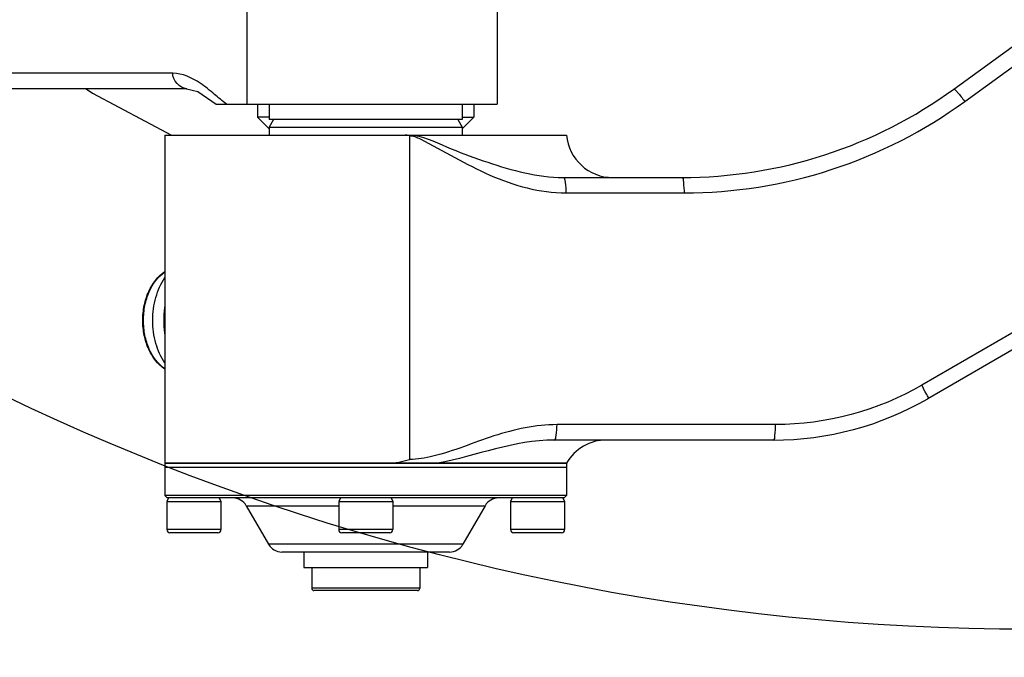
# Model space of a CAD drawing. Header units: millimetres. Extents: x 0 to 11890, y 0 to 8410.
# Tile 37 of 104: x 5807 to 5935, y 2387 to 2470. Entities that reach past the tile are written whole.
import ezdxf

# ---------------------------------------------------------------- set-up
doc = ezdxf.new("R2010")
doc.units = ezdxf.units.MM
doc.header["$LTSCALE"] = 653.95
doc.layers.get('0').update_dxf_attribs({"linetype": 'CONTINUOUS'})
for name, color, linetype in [('304102000082DXF_CONTINUOUS_LINE', 7, 'CONTINUOUS'), ('304103000031DXF_CONTINUOUS_LINE', 7, 'CONTINUOUS'), ('304104000210DXF_CONTINUOUS_LINE', 7, 'CONTINUOUS'), ('304104000212DXF_CONTINUOUS_LINE', 7, 'CONTINUOUS'), ('304104000223DXF_CONTINUOUS_LINE', 7, 'CONTINUOUS'), ('304105000162DXF_CONTINUOUS_LINE', 7, 'CONTINUOUS'), ('304105000163DXF_CONTINUOUS_LINE', 7, 'CONTINUOUS'), ('501023000069DXF_CONTINUOUS_LINE', 7, 'CONTINUOUS'), ('604006000001DXF_CONTINUOUS_LINE', 7, 'CONTINUOUS'), ('604007000001DXF_CONTINUOUS_LINE', 7, 'CONTINUOUS'), ('626001000001DXF_CONTINUOUS_LINE', 7, 'CONTINUOUS'), ('RB30-1-BXIANDXF_CONTINUOUS_LINE', 7, 'CONTINUOUS')]:
    doc.layers.add(name, color=color, linetype=linetype)

msp = doc.modelspace()

# ---------------------------------------------------------------- linework, layer by layer
at = {"color": 2, "linetype": 'Continuous'}
for radius in [578, 306]:
    msp.add_circle((5937.979, 2696.796), radius, dxfattribs=at)
at = {"layer": '304102000082DXF_CONTINUOUS_LINE', "color": 7, "linetype": 'Continuous'}
for p, q in [((5928.14, 2460.755), (6022.286, 2529.156)), ((6038.697, 2486.437), (5924.76, 2420.655)), ((5825.972, 2454.796), (5825.972, 2412.296)), ((5825.972, 2454.796), (5877.972, 2454.796)), ((5877.524, 2449.296), (5892.871, 2449.296)), ((5904.76, 2415.296), (5876.363, 2415.296)), ((5877.972, 2412.296), (5825.973, 2412.296))]:
    msp.add_line(p, q, dxfattribs=at)
at = {"layer": '304102000082DXF_CONTINUOUS_LINE', "color": 9, "linetype": 'Continuous'}
for p, q in [((5929.526, 2459.137), (6023.379, 2527.538)), ((6037.571, 2488.169), (5923.988, 2422.387)), ((5857.639, 2454.718), (5857.639, 2412.791)), ((5877.897, 2447.296), (5893.197, 2447.296)), ((5905.047, 2417.296), (5876.739, 2417.296))]:
    msp.add_line(p, q, dxfattribs=at)
at = {"layer": '304102000082DXF_CONTINUOUS_LINE', "color": 7, "linetype": 'Continuous'}
msp.add_lwpolyline([(5857.639, 2454.718), (5857.358, 2454.777), (5857.058, 2454.796)], dxfattribs=at)
for centre, radius, start, end in [((5892.872, 2509.296), 60, 269.99872, 306.0003), ((5883.951, 2455.296), 6, 184.78019, 270.14947), ((5837.074, 2430.796), 11.265, 171.70651, 188.29353), ((5904.76, 2455.296), 40, 269.99734, 300.00261), ((5883.168, 2409.296), 6, 90, 150)]:
    msp.add_arc(centre, radius, start, end, dxfattribs=at)
at = {"layer": '304102000082DXF_CONTINUOUS_LINE', "color": 9, "linetype": 'Continuous'}
for points, knots in [([(5928.139, 2460.755), (5928.187, 2460.79), (5928.385, 2460.539), (5928.815, 2460.141), (5929.235, 2459.541), (5929.526, 2459.137)], [0, 0, 0, 0, 0.0830294, 0.3022273, 1, 1, 1, 1]), ([(5893.197, 2447.296), (5899.63, 2447.296), (5912.607, 2449.341), (5924.303, 2455.33), (5929.526, 2459.137)], [0, 0, 0, 0, 0.4988229, 1, 1, 1, 1]), ([(5857.639, 2454.718), (5857.753, 2454.717), (5857.982, 2454.691), (5858.204, 2454.629), (5858.312, 2454.593)], [0, 0, 0, 0, 0.4978251, 1, 1, 1, 1]), ([(5858.237, 2454.796), (5859.909, 2454.465), (5862.996, 2452.939), (5869.271, 2450.689), (5874.209, 2449.296), (5877.524, 2449.296)], [0, 0, 0, 0, 0.2541009, 0.5055212, 1, 1, 1, 1]), ([(5859.014, 2454.286), (5862.049, 2452.771), (5867.778, 2449.203), (5874.526, 2447.296), (5877.897, 2447.296)], [0, 0, 0, 0, 0.5015623, 1, 1, 1, 1]), ([(5877.525, 2449.296), (5877.739, 2449.296), (5877.818, 2448.276), (5877.897, 2447.769), (5877.897, 2447.296)], [0, 0, 0, 0, 0.3116896, 1, 1, 1, 1]), ([(5892.872, 2449.296), (5893.082, 2449.296), (5893.103, 2448.259), (5893.197, 2447.768), (5893.197, 2447.296)], [0, 0, 0, 0, 0.3074297, 1, 1, 1, 1]), ([(5924.76, 2420.655), (5924.922, 2420.748), (5924.309, 2421.56), (5924.209, 2421.998), (5923.988, 2422.387)], [0, 0, 0, 0, 0.2954429, 1, 1, 1, 1]), ([(5876.739, 2417.296), (5873.971, 2417.296), (5868.453, 2416.077), (5863.369, 2413.855), (5860.676, 2413.193)], [0, 0, 0, 0, 0.4995079, 1, 1, 1, 1]), ([(5876.363, 2415.296), (5876.577, 2415.296), (5876.661, 2416.314), (5876.739, 2416.823), (5876.739, 2417.296)], [0, 0, 0, 0, 0.3120291, 1, 1, 1, 1]), ([(5904.76, 2415.296), (5904.966, 2415.296), (5904.941, 2416.344), (5905.047, 2416.823), (5905.047, 2417.296)], [0, 0, 0, 0, 0.3044441, 1, 1, 1, 1])]:
    msp.add_open_spline(points, degree=3, knots=knots, dxfattribs=at)
for points in [[(5858.312, 2454.593), (5858.554, 2454.511), (5858.785, 2454.4), (5859.014, 2454.286)], [(5923.988, 2422.387), (5918.33, 2419.111), (5911.585, 2417.296), (5905.047, 2417.296)], [(5876.363, 2415.296), (5871.234, 2415.296), (5866.309, 2413.255), (5861.271, 2412.296)], [(5860.676, 2413.193), (5859.685, 2412.949), (5858.66, 2412.791), (5857.639, 2412.791)]]:
    msp.add_open_spline(points, degree=3, dxfattribs=at)
at = {"layer": '304102000082DXF_CONTINUOUS_LINE', "color": 7, "linetype": 'Continuous'}
msp.add_open_spline([(5854.845, 2412.296), (5855.791, 2412.304), (5856.731, 2412.527), (5857.639, 2412.791)], degree=3, dxfattribs=at)
at = {"layer": '304103000031DXF_CONTINUOUS_LINE', "color": 9, "linetype": 'Continuous'}
for p, q in [((5836.565, 2478.796), (5836.565, 2458.796)), ((5826.976, 2462.796), (5793.972, 2462.796))]:
    msp.add_line(p, q, dxfattribs=at)
at = {"layer": '304103000031DXF_CONTINUOUS_LINE', "color": 7, "linetype": 'Continuous'}
for p, q in [((5868.972, 2478.796), (5868.972, 2458.796)), ((5828.789, 2460.796), (5795.972, 2460.796)), ((5832.605, 2458.796), (5868.97, 2458.796))]:
    msp.add_line(p, q, dxfattribs=at)
msp.add_lwpolyline([(5828.782, 2460.796), (5830.238, 2460.422), (5832.605, 2458.796)], dxfattribs=at)
at = {"layer": '304103000031DXF_CONTINUOUS_LINE', "color": 9, "linetype": 'Continuous'}
for points in [[(5828.782, 2460.796), (5827.884, 2460.8), (5826.976, 2461.898), (5826.976, 2462.796)], [(5830.554, 2461.493), (5829.503, 2462.204), (5828.246, 2462.795), (5826.976, 2462.796)], [(5832.393, 2460.064), (5831.799, 2460.564), (5831.197, 2461.057), (5830.554, 2461.493)], [(5833.93, 2458.796), (5833.403, 2459.199), (5832.901, 2459.636), (5832.393, 2460.064)]]:
    msp.add_open_spline(points, degree=3, dxfattribs=at)
at = {"layer": '304104000210DXF_CONTINUOUS_LINE', "color": 7, "linetype": 'Continuous'}
for p, q in [((5837.972, 2458.796), (5837.972, 2457.096)), ((5865.972, 2458.796), (5865.972, 2457.096)), ((5837.972, 2457.096), (5839.472, 2455.596)), ((5839.472, 2457.096), (5837.972, 2457.096)), ((5865.972, 2457.096), (5864.472, 2455.596)), ((5864.472, 2457.096), (5865.972, 2457.096))]:
    msp.add_line(p, q, dxfattribs=at)
at = {"layer": '304104000212DXF_CONTINUOUS_LINE', "color": 7, "linetype": 'Continuous'}
for p, q in [((5825.972, 2411.796), (5825.972, 2408.096)), ((5825.972, 2411.796), (5877.972, 2411.796)), ((5877.972, 2411.796), (5877.972, 2408.096)), ((5826.272, 2407.796), (5825.972, 2408.096)), ((5877.972, 2408.096), (5825.972, 2408.096)), ((5877.672, 2407.796), (5826.272, 2407.796)), ((5877.672, 2407.796), (5877.972, 2408.096)), ((5836.508, 2406.796), (5839.394, 2401.796)), ((5867.436, 2406.796), (5864.549, 2401.796)), ((5862.817, 2400.796), (5841.126, 2400.796))]:
    msp.add_line(p, q, dxfattribs=at)
at = {"layer": '304104000212DXF_CONTINUOUS_LINE', "color": 9, "linetype": 'Continuous'}
for p, q in [((5836.508, 2406.796), (5848.472, 2406.796)), ((5855.472, 2406.796), (5867.436, 2406.796)), ((5864.549, 2401.796), (5839.394, 2401.796))]:
    msp.add_line(p, q, dxfattribs=at)
at = {"layer": '304104000212DXF_CONTINUOUS_LINE', "color": 7, "linetype": 'Continuous'}
for centre, start, end in [((5834.776, 2405.796), 30, 90), ((5869.168, 2405.796), 90, 150), ((5841.126, 2402.796), 210, 270), ((5862.817, 2402.796), 270, 330)]:
    msp.add_arc(centre, 2, start, end, dxfattribs=at)
at = {"layer": '304104000223DXF_CONTINUOUS_LINE', "color": 7, "linetype": 'Continuous'}
for p, q in [((5840.049, 2456.796), (5839.472, 2455.796)), ((5863.894, 2456.796), (5864.472, 2455.796)), ((5839.472, 2455.796), (5839.472, 2454.796)), ((5839.472, 2455.796), (5864.472, 2455.796)), ((5864.472, 2455.796), (5864.472, 2454.796))]:
    msp.add_line(p, q, dxfattribs=at)
at = {"layer": '304105000162DXF_CONTINUOUS_LINE', "color": 7, "linetype": 'Continuous'}
for p, q in [((5825.972, 2412.296), (5825.972, 2411.796)), ((5825.972, 2412.296), (5877.972, 2412.296)), ((5877.972, 2412.296), (5877.972, 2411.796)), ((5825.972, 2411.796), (5877.972, 2411.796))]:
    msp.add_line(p, q, dxfattribs=at)
at = {"layer": '304105000163DXF_CONTINUOUS_LINE', "color": 7, "linetype": 'Continuous'}
for p, q in [((5839.472, 2458.796), (5839.472, 2456.796)), ((5864.472, 2458.796), (5864.472, 2456.796)), ((5864.472, 2456.796), (5839.472, 2456.796))]:
    msp.add_line(p, q, dxfattribs=at)
at = {"layer": '501023000069DXF_CONTINUOUS_LINE', "color": 7, "linetype": 'Continuous'}
for p, q in [((5826.222, 2407.296), (5826.222, 2403.696)), ((5833.222, 2407.296), (5826.222, 2407.296)), ((5833.222, 2407.296), (5833.222, 2403.696)), ((5848.472, 2407.296), (5848.472, 2403.696)), ((5855.472, 2407.296), (5848.472, 2407.296)), ((5855.472, 2407.296), (5855.472, 2403.696)), ((5870.722, 2407.296), (5870.722, 2403.696)), ((5877.722, 2407.296), (5870.722, 2407.296)), ((5877.722, 2407.296), (5877.722, 2403.696)), ((5832.822, 2403.296), (5826.622, 2403.296)), ((5855.072, 2403.296), (5848.872, 2403.296)), ((5877.322, 2403.296), (5871.122, 2403.296))]:
    msp.add_line(p, q, dxfattribs=at)
at = {"layer": '501023000069DXF_CONTINUOUS_LINE', "color": 9, "linetype": 'Continuous'}
for p, q in [((5833.222, 2403.696), (5826.222, 2403.696)), ((5855.472, 2403.696), (5848.472, 2403.696)), ((5877.722, 2403.696), (5870.722, 2403.696))]:
    msp.add_line(p, q, dxfattribs=at)
at = {"layer": '501023000069DXF_CONTINUOUS_LINE', "color": 7, "linetype": 'Continuous'}
for centre, start, end in [((5826.622, 2403.696), 180, 270), ((5832.822, 2403.696), 270, 360), ((5848.872, 2403.696), 180, 270), ((5855.072, 2403.696), 270, 360), ((5871.122, 2403.696), 180, 270), ((5877.322, 2403.696), 270, 360)]:
    msp.add_arc(centre, 0.4, start, end, dxfattribs=at)
at = {"layer": '604006000001DXF_CONTINUOUS_LINE', "color": 7, "linetype": 'Continuous'}
for p, q in [((5826.441, 2407.796), (5826.222, 2407.346)), ((5826.222, 2407.346), (5826.325, 2407.296)), ((5826.222, 2407.346), (5833.222, 2407.346)), ((5833.003, 2407.796), (5833.222, 2407.346)), ((5833.222, 2407.346), (5833.118, 2407.296)), ((5848.691, 2407.796), (5848.472, 2407.346)), ((5848.472, 2407.346), (5848.575, 2407.296)), ((5848.472, 2407.346), (5855.472, 2407.346)), ((5855.253, 2407.796), (5855.472, 2407.346)), ((5855.472, 2407.346), (5855.368, 2407.296)), ((5870.941, 2407.796), (5870.722, 2407.346)), ((5870.722, 2407.346), (5870.825, 2407.296)), ((5870.722, 2407.346), (5877.722, 2407.346)), ((5877.503, 2407.796), (5877.722, 2407.346)), ((5877.722, 2407.346), (5877.618, 2407.296))]:
    msp.add_line(p, q, dxfattribs=at)
at = {"layer": '604007000001DXF_CONTINUOUS_LINE', "color": 7, "linetype": 'Continuous'}
for p, q in [((5843.972, 2400.796), (5843.972, 2398.796)), ((5859.972, 2400.796), (5859.972, 2398.796)), ((5843.972, 2398.796), (5859.972, 2398.796))]:
    msp.add_line(p, q, dxfattribs=at)
for centre, radius, start, end in [((5836.974, 2430.802), 11.165, 170.21707, 179.70475), ((5837.127, 2430.796), 11.318, 179.67876, 180.32112), ((5836.974, 2430.79), 11.165, 180.29514, 189.78293)]:
    msp.add_arc(centre, radius, start, end, dxfattribs=at)
msp.add_open_spline([(5825.967, 2425.261), (5825.443, 2426.035), (5824.649, 2427.846), (5824.263, 2430.796), (5824.649, 2433.745), (5825.443, 2435.557), (5825.967, 2436.331)], degree=3, knots=[0, 0, 0, 0, 0.2412033, 0.5, 0.7587967, 1, 1, 1, 1], dxfattribs=at)
at = {"layer": '626001000001DXF_CONTINUOUS_LINE', "color": 7, "linetype": 'Continuous'}
for p, q in [((5844.972, 2398.796), (5844.972, 2396.096)), ((5858.972, 2398.796), (5858.972, 2396.096)), ((5858.672, 2395.796), (5845.272, 2395.796))]:
    msp.add_line(p, q, dxfattribs=at)
at = {"layer": '626001000001DXF_CONTINUOUS_LINE', "color": 9, "linetype": 'Continuous'}
msp.add_line((5858.972, 2396.096), (5844.972, 2396.096), dxfattribs=at)
at = {"layer": '626001000001DXF_CONTINUOUS_LINE', "color": 7, "linetype": 'Continuous'}
for centre, start, end in [((5845.272, 2396.096), 180, 270), ((5858.672, 2396.096), 270, 360)]:
    msp.add_arc(centre, 0.3, start, end, dxfattribs=at)
msp.add_open_spline([(5825.969, 2424.477), (5825.043, 2425.09), (5823.944, 2426.583), (5823.233, 2428.864), (5823.039, 2430.796), (5823.233, 2432.727), (5823.944, 2435.008), (5825.043, 2436.502), (5825.969, 2437.114)], degree=3, knots=[0, 0, 0, 0, 0.2326672, 0.3638642, 0.5000001, 0.636136, 0.7673328, 1, 1, 1, 1], dxfattribs=at)
at = {"layer": '626001000001DXF_CONTINUOUS_LINE', "color": 9, "linetype": 'Continuous'}
msp.add_open_spline([(5825.97, 2424.506), (5825.07, 2425.127), (5824.009, 2426.615), (5823.318, 2428.876), (5823.129, 2430.796), (5823.318, 2432.715), (5824.009, 2434.976), (5825.07, 2436.464), (5825.97, 2437.086)], degree=3, knots=[0, 0, 0, 0, 0.2316084, 0.3632368, 0.5000001, 0.6367634, 0.7683917, 1, 1, 1, 1], dxfattribs=at)
at = {"layer": 'RB30-1-BXIANDXF_CONTINUOUS_LINE', "color": 7, "linetype": 'Continuous'}
for p, q in [((5815.786, 2460.796), (5816.607, 2460.215)), ((5816.607, 2460.215), (5826.838, 2454.796))]:
    msp.add_line(p, q, dxfattribs=at)

doc.saveas('drawing.dxf')
